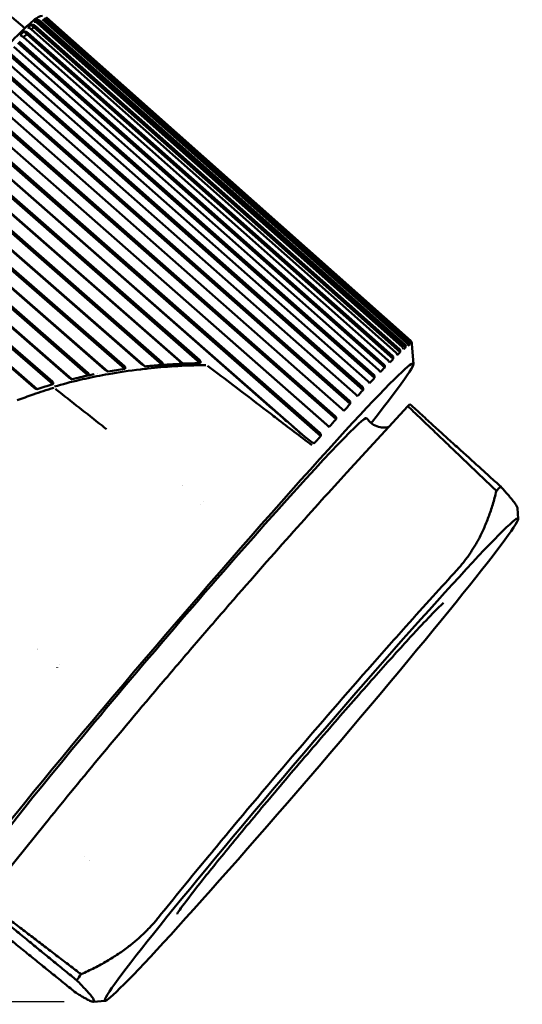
# Model space of a CAD drawing. Header units: millimetres. Extents: x 0 to 4686, y -120 to 1682.
# Tile 26 of 256: x 561 to 578, y 511 to 545. Entities that reach past the tile are written whole.
import ezdxf

# ---------------------------------------------------------------- set-up
doc = ezdxf.new("R2010")
doc.units = ezdxf.units.MM
doc.header["$LTSCALE"] = 2
doc.layers.add('Bemaßung (ISO)', color=7, linetype='Continuous', lineweight=25)
doc.layers.add('Sichtbar (ISO)', color=7, linetype='Continuous', lineweight=50)
doc.styles.add('Notiztext (DIN)', font='isocpeur.ttf')
doc.dimstyles.new('Standard (DIN)', dxfattribs={"dimscale": 2, "dimtxt": 3.5, "dimasz": 2.5, "dimexe": 2, "dimexo": 0.5, "dimgap": 0.5, "dimtad": 1, "dimrnd": 1e-08, "dimtxsty": 'Notiztext (DIN)', "dimcen": 0.09, "dimdle": 10, "dimclrd": 256, "dimclre": 256, "dimclrt": 256, "dimadec": 0, "dimazin": 0, "dimtfac": 1, "dimtmove": 0, "dimatfit": 3, "dimfxl": 1, "dimtolj": 1, "dimtzin": 0, "dimlwd": -1, "dimlwe": -1, "dimarcsym": 0})

# ---------------------------------------------------------------- blocks, each defined once
blk = doc.blocks.new('*D22')
at = {"layer": 'Bemaßung (ISO)', "transparency": 16777216}
for p, q in [((222.481, 634.891), (165.257, 634.891)), ((169.257, 629.891), (169.257, 515.856)), ((562.207, 510.856), (165.257, 510.856))]:
    blk.add_line(p, q, dxfattribs=at)
for points in [[(168.423, 629.891), (170.09, 629.891), (169.257, 634.891)], [(168.423, 515.856), (170.09, 515.856), (169.257, 510.856)]]:
    blk.add_solid(points, dxfattribs=at)
at = {"layer": 'Defpoints', "color": 0, "transparency": 16777216}
for p in [(223.481, 634.891), (169.257, 510.856), (563.207, 510.856)]:
    blk.add_point(p, dxfattribs=at)
at = {"layer": 'Bemaßung (ISO)', "transparency": 16777216, "insert": (159.857, 560.428), "char_height": 7, "attachment_point": 1, "rotation": 90, "style": 'Notiztext (DIN)'}
blk.add_mtext('\\A1;124,03', dxfattribs=at)

msp = doc.modelspace()

# ---------------------------------------------------------------- linework, layer by layer
at = {"layer": 'Sichtbar (ISO)'}
for p, q in [((560.4083, 544.6423), (560.8526, 544.2615)), ((561.1615, 544.2992), (561.0622, 544.3843)), ((561.2017, 544.3413), (573.7117, 533.2499)), ((561.3511, 544.4684), (561.2518, 544.5536)), ((573.8018, 533.3321), (561.2962, 544.4274)), ((561.3511, 544.4684), (561.3, 544.4241)), ((573.9248, 533.3127), (561.3511, 544.4684)), ((561.3896, 544.5083), (573.8951, 533.413)), ((573.9596, 533.4647), (561.4572, 544.5626)), ((574.0532, 533.411), (561.4828, 544.5692)), ((561.5193, 544.6066), (574.0217, 533.5087)), ((574.06, 533.5298), (561.5595, 544.6287)), ((561.5899, 544.6355), (574.0904, 533.5366)), ((574.0982, 533.5331), (561.5982, 544.6319)), ((560.9152, 544.0626), (560.8045, 543.9526)), ((560.9152, 544.0626), (560.8159, 544.1478)), ((573.499, 532.9165), (560.9152, 544.0626)), ((560.9569, 544.1066), (573.4725, 533.0208)), ((573.5877, 533.1327), (561.0777, 544.224)), ((561.1615, 544.2992), (561.0799, 544.222)), ((573.7396, 533.1475), (561.1615, 544.2992)), ((573.2046, 532.6212), (560.614, 543.7604)), ((560.6568, 543.806), (573.1792, 532.7271)), ((573.3187, 532.868), (560.803, 543.9539)), ((572.8584, 532.2637), (560.2598, 543.3945)), ((560.3035, 543.4414), (572.8339, 532.3708)), ((572.9967, 532.5398), (560.4742, 543.6187)), ((559.8994, 543.0154), (572.4388, 531.9544)), ((572.6238, 532.1503), (560.0933, 543.2209)), ((572.2027, 531.7022), (559.6632, 542.7632)), ((572.4628, 531.8463), (559.855, 542.9675)), ((572.0205, 531.3721), (559.4026, 542.4823)), ((559.4472, 542.5308), (571.9968, 531.4807)), ((558.9501, 541.991), (571.5107, 530.9529)), ((571.7362, 531.1985), (559.1865, 542.2486)), ((571.2958, 530.5827), (558.6667, 541.6808)), ((571.2275, 530.6427), (558.6667, 541.6807)), ((571.5345, 530.8441), (558.9054, 541.9422)), ((571.0081, 530.2661), (558.367, 541.3509)), ((558.4114, 541.3997), (570.984, 530.3747)), ((569.3367, 531.2165), (558.1073, 541.0635)), ((570.4589, 530.2398), (558.1109, 541.0677)), ((566.8703, 532.7693), (557.7911, 540.7125)), ((557.8348, 540.7608), (566.8578, 532.8668)), ((566.1499, 532.844), (557.5121, 540.401)), ((566.2716, 532.752), (557.5192, 540.4093)), ((565.5701, 532.7101), (557.1814, 540.0313)), ((557.2244, 540.0788), (565.5571, 532.8064)), ((564.8576, 532.7399), (556.8852, 539.6978)), ((564.9785, 532.656), (556.8957, 539.7102)), ((564.2866, 532.5704), (556.5423, 539.3119)), ((556.5841, 539.3584), (564.2727, 532.6653)), ((563.5872, 532.5548), (556.2308, 538.9587)), ((563.7065, 532.4795), (556.2447, 538.9752)), ((555.9185, 538.6043), (563.0154, 532.4428)), ((563.0307, 532.3494), (555.8781, 538.5592)), ((562.3502, 532.2879), (555.5534, 538.1889)), ((562.4683, 532.2207), (555.5705, 538.2092)), ((561.8146, 532.0458), (555.1933, 537.7785)), ((555.232, 537.8219), (561.7975, 532.1374)), ((561.1605, 531.9364), (554.8577, 537.3934)), ((561.2757, 531.8784), (554.878, 537.4175)), ((573.8403, 533.2695), (573.8461, 533.2446)), ((573.9248, 533.3127), (573.925, 533.3429)), ((573.9964, 533.4002), (574.0009, 533.3739)), ((574.0532, 533.411), (574.0527, 533.4401)), ((574.1241, 533.4416), (574.0945, 533.4679)), ((574.0951, 533.4635), (574.0985, 533.4359)), ((574.1241, 533.4416), (574.1227, 533.4696)), ((574.1359, 533.4588), (574.1382, 533.43)), ((574.1911, 532.7442), (574.1393, 533.4221)), ((573.499, 532.9165), (573.5005, 532.9484)), ((573.628, 533.0723), (573.6351, 533.0487)), ((573.7396, 533.1475), (573.7406, 533.1786)), ((564.4636, 532.5091), (564.4636, 532.5092)), ((564.4637, 532.5092), (564.4636, 532.5092)), ((564.9241, 532.5676), (564.924, 532.5676)), ((565.8925, 532.6572), (565.8924, 532.6572)), ((565.9833, 532.6632), (565.9834, 532.6632)), ((566.4095, 532.6851), (566.4094, 532.6851)), ((566.8113, 532.6963), (566.8112, 532.6964)), ((573.2046, 532.6212), (573.2066, 532.6537)), ((573.361, 532.8097), (573.3694, 532.7878)), ((563.3497, 532.4173), (563.3496, 532.4174)), ((563.3564, 532.4186), (563.3564, 532.4186)), ((563.9149, 532.426), (563.9148, 532.426)), ((563.9977, 532.4395), (563.9977, 532.4395)), ((572.8584, 532.2637), (572.8608, 532.2967)), ((573.041, 532.4838), (573.0508, 532.4634)), ((572.4628, 531.8463), (572.4654, 531.8798)), ((572.6702, 532.0967), (572.6814, 532.0779)), ((568.2739, 531.8084), (568.2738, 531.8084)), ((572.2512, 531.651), (572.2639, 531.6339)), ((574.0003, 531.2936), (571.9087, 529.0157)), ((572.0205, 531.3721), (572.0232, 531.4057)), ((569.4154, 530.9375), (569.4154, 530.9375)), ((569.4768, 530.8907), (569.4767, 530.8907)), ((571.5345, 530.8441), (571.5372, 530.8779)), ((571.7868, 531.1497), (571.801, 531.1343)), ((571.2802, 530.5964), (571.2958, 530.5827)), ((570.7039, 530.0522), (570.4589, 530.2398)), ((571.0081, 530.2661), (571.0107, 530.2998)), ((566.8905, 527.9105), (566.8904, 527.9104)), ((566.9811, 528.0145), (566.981, 528.0144)), ((577.7908, 527.431), (577.7631, 527.7934)), ((562.0452, 522.419), (562.0452, 522.4189)), ((561.9566, 522.3196), (561.9565, 522.3195)), ((561.5493, 516.961), (559.4409, 514.3517)), ((562.9066, 515.839), (562.9065, 515.8388)), ((563.6105, 510.8875), (563.2069, 510.8562))]:
    msp.add_line(p, q, dxfattribs=at)
for centre, major_axis, ratio, start_param, end_param in [((561.0654, 544.2874), (-0.1994, -0.1852), 0.276962, 4.4765213, 5.0115282), ((561.268, 544.4719), (-0.1523, -0.1254), 0.3793742, 4.5112924, 5.046347), ((560.8066, 544.0358), (-0.2462, -0.2425), 0.2186325, 4.4633436, 4.9983981), ((565.9908, 523.1963), (-8.1949, -9.5607), 0.031426, 2.5017179, 6.9230601), ((564.2825, 541.7987), (9.6583, -8.4684), 0.2063094, 6.2352773, 6.2742049), ((564.4266, 541.9145), (9.6377, -8.4919), 0.1248489, 6.2342357, 6.2731634), ((564.5123, 541.9616), (9.6165, -8.5159), 0.0425392, 6.2330008, 6.2719285), ((564.539, 541.9397), (9.5944, -8.5408), 0.0400573, 0.0415218, 0.0516253), ((563.8236, 541.3649), (9.6986, -8.4223), 0.3644671, 6.2367996, 6.2757273), ((564.0811, 541.6151), (9.6785, -8.4453), 0.2863645, 6.236132, 6.2750596), ((563.5118, 541.0497), (9.7189, -8.3989), 0.4400838, 6.2372731, 6.2762008), ((563.1479, 540.6718), (9.7396, -8.3748), 0.512698, 6.2375367, 6.2764644), ((558.955, 529.227), (-8.1349, -9.4907), 0.031426, 1.8818966, 1.8819354), ((562.7343, 540.2338), (9.7612, -8.3496), 0.5818137, 6.2375639, 6.2764916), ((558.973, 540.5046), (9.3476, -8.8103), 0.5121401, 0.0095448, 0.0095469), ((561.257, 523.1726), (8.3789, 9.3999), 0.0124969, 5.8016648, 5.8016672), ((562.274, 539.7385), (9.7842, -8.3227), 0.6469588, 6.2373132, 6.2762409), ((566.7083, 522.5812), (7.8936, 9.2092), 0.031426, 0.3340989, 0.3579365), ((565.9908, 523.1963), (6.5899, 7.6882), 0.031426, 6.274693, 9.4332702), ((561.7699, 539.1895), (9.8091, -8.2933), 0.7076882, 6.2367209, 6.2756486), ((570.7422, 530.1058), (0.066, -0.0554), 0.7635871, 4.7712902, 4.9617566), ((570.7112, 530.1494), (0.0918, -0.1119), 0.5360592, 5.3490501, 6.3552154), ((561.257, 523.1726), (8.3789, 9.3999), 0.0124969, 5.3368057, 5.3368219), ((569.8989, 519.8464), (7.7741, 9.0698), 0.031426, 0.3199546, 0.3715041), ((561.257, 523.1726), (8.3789, 9.3999), 0.0124969, 4.7010054, 4.7010152), ((565.8815, 519.0504), (7.2529, 8.1367), 0.0124969, 4.2999526, 4.2999699), ((569.8989, 519.8464), (-7.7741, -9.0698), 0.031426, 5.8303944, 5.8819439)]:
    msp.add_ellipse(centre, major_axis=major_axis, ratio=ratio, start_param=start_param, end_param=end_param, dxfattribs=at)
msp.add_ellipse((570.6925, 519.1663), major_axis=(-7.0936, -8.2759), ratio=0.031426, dxfattribs=at)
for points, knots in [([(561.4528, 544.6861), (561.4039, 544.686), (561.3762, 544.6745), (561.238, 544.617), (561.1661, 544.5473), (560.7638, 544.1883), (560.3359, 543.7571), (559.2333, 542.5902), (558.5801, 541.8796), (557.0984, 540.2362), (556.2707, 539.3046), (554.5233, 537.3132), (553.6039, 536.2538), (551.7658, 534.114), (550.8475, 533.0339), (549.1047, 530.9621), (548.2804, 529.9706), (546.809, 528.1762), (546.1622, 527.3737), (545.1103, 526.037), (544.7062, 525.5043), (544.2005, 524.7881), (543.999, 524.802), (544.0597, 524.3947)], [3.2093553, 3.2093553, 3.2093553, 3.2093553, 3.2443214, 3.2443214, 3.4117384, 3.4117384, 3.7573381, 3.7573381, 4.0789418, 4.0789418, 4.399384, 4.399384, 4.7195902, 4.7195902, 5.0397426, 5.0397426, 5.3599286, 5.3599286, 5.6802916, 5.6802916, 6.0014418, 6.0014418, 6.2965897, 6.2965897, 6.2965897, 6.2965897]), ([(561.2017, 544.3413), (561.2009, 544.342), (561.2, 544.3428), (561.1991, 544.3435), (561.1823, 544.3579), (561.159, 544.3704), (561.1146, 544.3841), (561.0861, 544.3863), (561.0622, 544.3843)], [0.143052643, 0.143052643, 0.143052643, 0.143052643, 0.143393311, 0.143393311, 0.143393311, 0.150034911, 0.150034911, 0.157564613, 0.157564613, 0.157564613, 0.157564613]), ([(561.1731, 544.4854), (561.1922, 544.4831), (561.216, 544.4764), (561.2551, 544.458), (561.2769, 544.4441), (561.2937, 544.4297), (561.2945, 544.4289), (561.2954, 544.4282), (561.2962, 544.4274)], [0.129222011, 0.129222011, 0.129222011, 0.129222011, 0.13675171, 0.13675171, 0.143393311, 0.143393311, 0.143393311, 0.143733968, 0.143733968, 0.143733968, 0.143733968]), ([(561.3896, 544.5083), (561.3888, 544.5091), (561.3879, 544.5098), (561.387, 544.5106), (561.3702, 544.525), (561.3471, 544.5377), (561.3032, 544.552), (561.2752, 544.555), (561.2518, 544.5536)], [0.143052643, 0.143052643, 0.143052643, 0.143052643, 0.143393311, 0.143393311, 0.143393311, 0.150034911, 0.150034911, 0.157564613, 0.157564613, 0.157564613, 0.157564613]), ([(560.6863, 544.0191), (560.7035, 544.0146), (560.7254, 544.0059), (560.7625, 543.9852), (560.7837, 543.9705), (560.8005, 543.9561), (560.8013, 543.9554), (560.8022, 543.9546), (560.803, 543.9539)], [0.129222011, 0.129222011, 0.129222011, 0.129222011, 0.13675171, 0.13675171, 0.143393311, 0.143393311, 0.143393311, 0.143733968, 0.143733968, 0.143733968, 0.143733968]), ([(560.9569, 544.1066), (560.956, 544.1074), (560.9552, 544.1082), (560.9543, 544.1089), (560.9375, 544.1233), (560.914, 544.1356), (560.8692, 544.1486), (560.8402, 544.1503), (560.8159, 544.1478)], [0.143052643, 0.143052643, 0.143052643, 0.143052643, 0.143393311, 0.143393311, 0.143393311, 0.150034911, 0.150034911, 0.157564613, 0.157564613, 0.157564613, 0.157564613]), ([(560.9577, 544.2856), (560.9758, 544.2821), (560.9987, 544.2745), (561.0369, 544.255), (561.0583, 544.2407), (561.0751, 544.2263), (561.076, 544.2256), (561.0768, 544.2248), (561.0777, 544.2241)], [0.12922201, 0.12922201, 0.12922201, 0.12922201, 0.13675171, 0.13675171, 0.143393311, 0.143393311, 0.143393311, 0.143733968, 0.143733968, 0.143733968, 0.143733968]), ([(574.06, 533.5298), (574.0679, 533.5227), (574.0758, 533.5131), (574.0874, 533.4937), (574.0921, 533.4805), (574.0945, 533.4676), (574.0948, 533.4656), (574.0951, 533.4635)], [-0.0711820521, -0.0711820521, -0.0711820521, -0.0711820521, -0.0680336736, -0.0680336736, -0.0641085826, -0.0641085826, -0.0633683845, -0.0633683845, -0.0633683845, -0.0633683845]), ([(574.1227, 533.4696), (574.1226, 533.4718), (574.1224, 533.4739), (574.1208, 533.4869), (574.1168, 533.5003), (574.1059, 533.5199), (574.0983, 533.5295), (574.0904, 533.5366)], [-0.0079867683, -0.0079867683, -0.0079867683, -0.0079867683, -0.0072465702, -0.0072465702, -0.0033214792, -0.0033214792, -0.0001731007, -0.0001731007, -0.0001731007, -0.0001731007]), ([(574.131, 533.4829), (574.13, 533.4862), (574.1287, 533.4895), (574.1257, 533.4964), (574.124, 533.4998), (574.1202, 533.5068), (574.118, 533.5103), (574.1131, 533.5172), (574.1105, 533.5205), (574.1047, 533.5271), (574.1015, 533.5302), (574.0982, 533.5331)], [3.163212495, 3.163212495, 3.163212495, 3.163212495, 3.166907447, 3.166907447, 3.170602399, 3.170602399, 3.174297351, 3.174297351, 3.177992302, 3.177992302, 3.181687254, 3.181687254, 3.181687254, 3.181687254]), ([(573.7406, 533.1786), (573.7406, 533.181), (573.7406, 533.1833), (573.7401, 533.1977), (573.737, 533.2122), (573.727, 533.2329), (573.7196, 533.2428), (573.7117, 533.2499)], [-0.0079867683, -0.0079867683, -0.0079867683, -0.0079867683, -0.0072465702, -0.0072465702, -0.0033214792, -0.0033214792, -0.0001731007, -0.0001731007, -0.0001731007, -0.0001731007]), ([(573.8018, 533.3321), (573.8097, 533.325), (573.8178, 533.3157), (573.8303, 533.2973), (573.8359, 533.285), (573.8394, 533.2733), (573.8399, 533.2714), (573.8403, 533.2695)], [-0.0711820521, -0.0711820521, -0.0711820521, -0.0711820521, -0.0680336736, -0.0680336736, -0.0641085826, -0.0641085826, -0.0633683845, -0.0633683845, -0.0633683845, -0.0633683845]), ([(573.925, 533.3429), (573.925, 533.3452), (573.925, 533.3475), (573.9242, 533.3615), (573.9208, 533.3757), (573.9105, 533.396), (573.9031, 533.4058), (573.8951, 533.413)], [-0.0079867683, -0.0079867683, -0.0079867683, -0.0079867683, -0.0072465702, -0.0072465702, -0.0033214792, -0.0033214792, -0.0001731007, -0.0001731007, -0.0001731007, -0.0001731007]), ([(573.9596, 533.4647), (573.9675, 533.4576), (573.9755, 533.4482), (573.9875, 533.4293), (573.9927, 533.4165), (573.9956, 533.4042), (573.996, 533.4022), (573.9964, 533.4002)], [-0.0711820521, -0.0711820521, -0.0711820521, -0.0711820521, -0.0680336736, -0.0680336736, -0.0641085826, -0.0641085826, -0.0633683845, -0.0633683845, -0.0633683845, -0.0633683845]), ([(574.0527, 533.4401), (574.0526, 533.4424), (574.0525, 533.4446), (574.0514, 533.4581), (574.0477, 533.4719), (574.0371, 533.4919), (574.0296, 533.5016), (574.0217, 533.5087)], [-0.0079867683, -0.0079867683, -0.0079867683, -0.0079867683, -0.0072465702, -0.0072465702, -0.0033214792, -0.0033214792, -0.0001731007, -0.0001731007, -0.0001731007, -0.0001731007]), ([(574.1309, 533.4829), (574.1329, 533.4768), (574.1344, 533.4708), (574.1355, 533.4632), (574.1357, 533.461), (574.1359, 533.4588)], [-0.066023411, -0.066023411, -0.066023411, -0.066023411, -0.0641085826, -0.0641085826, -0.0633683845, -0.0633683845, -0.0633683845, -0.0633683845]), ([(566.1499, 532.844), (566.1589, 532.8361), (566.1682, 532.8283), (566.188, 532.8123), (566.1988, 532.804), (566.2309, 532.7798), (566.2523, 532.7647), (566.2723, 532.7513)], [0.000001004, 0.000001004, 0.000001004, 0.000001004, 0.003579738, 0.003579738, 0.007794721, 0.007794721, 0.016587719, 0.016587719, 0.016587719, 0.016587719]), ([(566.8703, 532.7693), (566.874, 532.7733), (566.8773, 532.7778), (566.8826, 532.7871), (566.8846, 532.7919), (566.8878, 532.8039), (566.8882, 532.8111), (566.8862, 532.8258), (566.8837, 532.8329), (566.8746, 532.8499), (566.8666, 532.859), (566.8578, 532.8668)], [0.000001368, 0.000001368, 0.000001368, 0.000001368, 0.001670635, 0.001670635, 0.003259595, 0.003259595, 0.005454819, 0.005454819, 0.007731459, 0.007731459, 0.01124493, 0.01124493, 0.01124493, 0.01124493]), ([(573.3187, 532.868), (573.3266, 532.8609), (573.335, 532.852), (573.3485, 532.8347), (573.3551, 532.8235), (573.3597, 532.8131), (573.3603, 532.8114), (573.361, 532.8097)], [-0.0711820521, -0.0711820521, -0.0711820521, -0.0711820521, -0.0680336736, -0.0680336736, -0.0641085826, -0.0641085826, -0.0633683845, -0.0633683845, -0.0633683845, -0.0633683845]), ([(573.5005, 532.9484), (573.5006, 532.9508), (573.5007, 532.9532), (573.5005, 532.9679), (573.4975, 532.9827), (573.4877, 533.0037), (573.4804, 533.0137), (573.4725, 533.0208)], [-0.0079867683, -0.0079867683, -0.0079867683, -0.0079867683, -0.0072465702, -0.0072465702, -0.0033214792, -0.0033214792, -0.0001731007, -0.0001731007, -0.0001731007, -0.0001731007]), ([(573.5877, 533.1327), (573.5956, 533.1256), (573.6038, 533.1165), (573.6168, 533.0986), (573.6229, 533.0869), (573.6269, 533.0758), (573.6275, 533.074), (573.628, 533.0723)], [-0.0711820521, -0.0711820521, -0.0711820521, -0.0711820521, -0.0680336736, -0.0680336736, -0.0641085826, -0.0641085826, -0.0633683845, -0.0633683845, -0.0633683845, -0.0633683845]), ([(565.0774, 532.5848), (564.9915, 532.5755), (564.5254, 532.522), (563.7816, 532.4112), (563.1813, 532.2924), (562.9258, 532.2361)], [0.35499301, 0.35499301, 0.35499301, 0.35499301, 0.4, 0.6, 0.76075192, 0.76075192, 0.76075192, 0.76075192]), ([(563.5872, 532.5548), (563.5956, 532.5476), (563.6044, 532.5406), (563.6233, 532.5267), (563.6335, 532.5198), (563.6652, 532.4998), (563.6868, 532.4883), (563.7063, 532.4795)], [0.000000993, 0.000000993, 0.000000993, 0.000000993, 0.003328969, 0.003328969, 0.00717087, 0.00717087, 0.015488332, 0.015488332, 0.015488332, 0.015488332]), ([(564.2866, 532.5704), (564.1892, 532.5551), (564.0919, 532.5399), (563.8985, 532.5095), (563.8024, 532.4943), (563.7063, 532.4795)], [-0.062559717, -0.062559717, -0.062559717, -0.062559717, -0.031101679, -0.031101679, -0.000069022, -0.000069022, -0.000069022, -0.000069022]), ([(564.2866, 532.5704), (564.2899, 532.5745), (564.2928, 532.5788), (564.2974, 532.5879), (564.2992, 532.5927), (564.302, 532.6047), (564.3022, 532.612), (564.2998, 532.6268), (564.2971, 532.6341), (564.288, 532.6501), (564.2808, 532.6582), (564.2727, 532.6653)], [0.000002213, 0.000002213, 0.000002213, 0.000002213, 0.001651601, 0.001651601, 0.003241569, 0.003241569, 0.005518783, 0.005518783, 0.007867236, 0.007867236, 0.011070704, 0.011070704, 0.011070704, 0.011070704]), ([(564.8576, 532.7399), (564.8662, 532.7324), (564.8752, 532.7251), (564.8943, 532.7103), (564.9047, 532.7027), (564.9368, 532.6804), (564.9587, 532.6669), (564.9787, 532.6559)], [0.000001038, 0.000001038, 0.000001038, 0.000001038, 0.003421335, 0.003421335, 0.007407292, 0.007407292, 0.016082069, 0.016082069, 0.016082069, 0.016082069]), ([(564.9787, 532.6559), (565.017, 532.6595), (565.0553, 532.663), (565.1317, 532.67), (565.1698, 532.6735), (565.2079, 532.677)], [0, 0, 0, 0, 0.012497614, 0.012497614, 0.024948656, 0.024948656, 0.024948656, 0.024948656]), ([(567.0625, 532.6986), (566.7041, 532.698), (566.059, 532.6771), (565.3733, 532.6169), (565.0774, 532.5848)], [0, 0, 0, 0, 0.2, 0.35499301, 0.35499301, 0.35499301, 0.35499301]), ([(565.57, 532.7095), (565.5093, 532.7044), (565.4485, 532.6989), (565.3278, 532.6879), (565.2679, 532.6825), (565.2079, 532.677)], [-0.039433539, -0.039433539, -0.039433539, -0.039433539, -0.019593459, -0.019593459, -0.000011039, -0.000011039, -0.000011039, -0.000011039]), ([(565.57, 532.7095), (565.5733, 532.7138), (565.5762, 532.7178), (565.5813, 532.7268), (565.5834, 532.7319), (565.5866, 532.7441), (565.587, 532.7513), (565.585, 532.7661), (565.5825, 532.7733), (565.5734, 532.79), (565.5657, 532.7989), (565.5571, 532.8064)], [0.00022967, 0.00022967, 0.00022967, 0.00022967, 0.001756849, 0.001756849, 0.003433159, 0.003433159, 0.005659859, 0.005659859, 0.007960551, 0.007960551, 0.011387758, 0.011387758, 0.011387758, 0.011387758]), ([(565.9837, 532.7321), (565.9836, 532.7321), (565.9835, 532.7321), (565.9834, 532.7321), (565.9543, 532.7306), (565.9252, 532.7291), (565.896, 532.7276), (565.8668, 532.7262), (565.8375, 532.7247), (565.808, 532.7231), (565.7296, 532.719), (565.6501, 532.7142), (565.57, 532.7095)], [0.41624133, 0.41624133, 0.41624133, 0.41624133, 0.41666667, 0.41666667, 0.41666667, 0.54166667, 0.54166667, 0.54166667, 0.66666667, 0.66666667, 0.66666667, 0.99938985, 0.99938985, 0.99938985, 0.99938985]), ([(566.2723, 532.7513), (566.1957, 532.7453), (566.1187, 532.7398), (566.0415, 532.7354), (566.0223, 532.7342), (566.003, 532.7332), (565.9837, 532.7321)], [0.00099214, 0.00099214, 0.00099214, 0.00099214, 0.33333333, 0.33333333, 0.33333333, 0.41624133, 0.41624133, 0.41624133, 0.41624133]), ([(566.2723, 532.7513), (566.3256, 532.7533), (566.3787, 532.7548), (566.4855, 532.7578), (566.5391, 532.7593), (566.5927, 532.761)], [0.000010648, 0.000010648, 0.000010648, 0.000010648, 0.017639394, 0.017639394, 0.035428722, 0.035428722, 0.035428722, 0.035428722]), ([(566.8703, 532.7693), (566.8243, 532.7679), (566.7773, 532.7665), (566.6856, 532.7638), (566.6382, 532.7624), (566.5927, 532.761)], [-0.030213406, -0.030213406, -0.030213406, -0.030213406, -0.015127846, -0.015127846, -0.000011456, -0.000011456, -0.000011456, -0.000011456]), ([(570.7086, 529.9526), (570.3022, 530.2617), (569.8985, 530.5688), (569.4981, 530.8744), (569.427, 530.9286), (569.3559, 530.9829), (569.285, 531.0371), (568.9566, 531.2879), (568.6302, 531.5375), (568.3048, 531.7848), (568.0319, 531.9923), (567.7597, 532.1981), (567.4885, 532.4026), (567.3667, 532.4944), (567.245, 532.586), (567.1235, 532.6773)], [0, 0, 0, 0, 0.33333333, 0.33333333, 0.33333333, 0.39254205, 0.39254205, 0.39254205, 0.66666667, 0.66666667, 0.66666667, 0.89666259, 0.89666259, 0.89666259, 0.99999995, 0.99999995, 0.99999995, 0.99999995]), ([(572.9967, 532.5398), (573.0046, 532.5327), (573.0131, 532.524), (573.0271, 532.5072), (573.0342, 532.4966), (573.0394, 532.4869), (573.0402, 532.4854), (573.041, 532.4838)], [-0.0711820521, -0.0711820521, -0.0711820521, -0.0711820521, -0.0680336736, -0.0680336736, -0.0641085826, -0.0641085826, -0.0633683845, -0.0633683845, -0.0633683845, -0.0633683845]), ([(573.2066, 532.6537), (573.2068, 532.6562), (573.2068, 532.6586), (573.2068, 532.6736), (573.204, 532.6887), (573.1944, 532.7099), (573.1871, 532.72), (573.1792, 532.7271)], [-0.0079867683, -0.0079867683, -0.0079867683, -0.0079867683, -0.0072465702, -0.0072465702, -0.0033214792, -0.0033214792, -0.0001731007, -0.0001731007, -0.0001731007, -0.0001731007]), ([(562.9258, 532.2361), (562.8634, 532.2224), (562.4876, 532.1374), (562.1384, 532.0452), (561.8652, 531.9628)], [0.76075192, 0.76075192, 0.76075192, 0.76075192, 0.8, 0.99999998, 0.99999998, 0.99999998, 0.99999998]), ([(562.3502, 532.2879), (562.3577, 532.2814), (562.3657, 532.2753), (562.3826, 532.2633), (562.3918, 532.2574), (562.4204, 532.2407), (562.4401, 532.2314), (562.4583, 532.2245)], [0.000001, 0.000001, 0.000001, 0.000001, 0.002978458, 0.002978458, 0.006362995, 0.006362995, 0.013664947, 0.013664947, 0.013664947, 0.013664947]), ([(562.4682, 532.2207), (562.4666, 532.2213), (562.4649, 532.2219), (562.4616, 532.2232), (562.46, 532.2238), (562.4583, 532.2245)], [-0.0013472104, -0.0013472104, -0.0013472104, -0.0013472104, -0.0006727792, -0.0006727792, -0.0000059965, -0.0000059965, -0.0000059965, -0.0000059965]), ([(562.4683, 532.2206), (562.5625, 532.2423), (562.6568, 532.264), (562.8444, 532.3069), (562.9377, 532.3282), (563.0312, 532.3499)], [0.000014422, 0.000014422, 0.000014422, 0.000014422, 0.030355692, 0.030355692, 0.060380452, 0.060380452, 0.060380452, 0.060380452]), ([(563.0312, 532.3499), (563.0338, 532.354), (563.0365, 532.3584), (563.0407, 532.3677), (563.0423, 532.3725), (563.0446, 532.3847), (563.0445, 532.3921), (563.0414, 532.4071), (563.0384, 532.4144), (563.0292, 532.4293), (563.0226, 532.4365), (563.0154, 532.4428)], [0.00002357, 0.00002357, 0.00002357, 0.00002357, 0.001695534, 0.001695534, 0.003337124, 0.003337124, 0.005679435, 0.005679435, 0.008091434, 0.008091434, 0.010966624, 0.010966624, 0.010966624, 0.010966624]), ([(572.8608, 532.2967), (572.861, 532.2992), (572.8611, 532.3017), (572.8612, 532.3169), (572.8585, 532.3322), (572.8491, 532.3536), (572.8418, 532.3637), (572.8339, 532.3708)], [-0.0079867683, -0.0079867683, -0.0079867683, -0.0079867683, -0.0072465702, -0.0072465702, -0.0033214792, -0.0033214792, -0.0001731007, -0.0001731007, -0.0001731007, -0.0001731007]), ([(560.5906, 531.4936), (560.7636, 531.5617), (561.1569, 531.7047), (561.5975, 531.8495), (561.8463, 531.9248)], [0.8663156, 0.8663156, 0.8663156, 0.8663156, 0.92857143, 1, 1, 1, 1]), ([(561.1605, 531.9364), (561.1673, 531.9305), (561.1745, 531.9251), (561.1901, 531.9145), (561.1985, 531.9095), (561.2247, 531.8954), (561.2429, 531.8881), (561.2597, 531.8832)], [0.000000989, 0.000000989, 0.000000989, 0.000000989, 0.002703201, 0.002703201, 0.005729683, 0.005729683, 0.012285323, 0.012285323, 0.012285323, 0.012285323]), ([(561.2757, 531.8784), (561.2731, 531.8792), (561.2705, 531.88), (561.2652, 531.8816), (561.2625, 531.8824), (561.2597, 531.8832)], [-0.0020862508, -0.0020862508, -0.0020862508, -0.0020862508, -0.0010812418, -0.0010812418, -0.0000268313, -0.0000268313, -0.0000268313, -0.0000268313]), ([(561.2757, 531.8784), (561.3654, 531.9067), (561.4553, 531.9347), (561.6349, 531.9905), (561.7248, 532.0182), (561.8146, 532.0458)], [0, 0, 0, 0, 0.029069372, 0.029069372, 0.05808792, 0.05808792, 0.05808792, 0.05808792]), ([(561.8195, 532.0554), (561.8228, 532.0618), (561.8249, 532.0688), (561.8265, 532.0836), (561.8259, 532.091), (561.8218, 532.1057), (561.8184, 532.1126), (561.8094, 532.1258), (561.8037, 532.132), (561.7975, 532.1374)], [0.0000143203, 0.0000143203, 0.0000143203, 0.0000143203, 0.0024538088, 0.0024538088, 0.0048785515, 0.0048785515, 0.0072248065, 0.0072248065, 0.0097211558, 0.0097211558, 0.0097211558, 0.0097211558]), ([(561.8146, 532.0458), (561.8154, 532.0474), (561.8162, 532.049), (561.8178, 532.0522), (561.8186, 532.0539), (561.8195, 532.0554)], [0.0000263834, 0.0000263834, 0.0000263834, 0.0000263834, 0.0006322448, 0.0006322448, 0.0012431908, 0.0012431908, 0.0012431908, 0.0012431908]), ([(561.9361, 531.8587), (561.9318, 531.862), (561.9235, 531.8689), (561.9121, 531.8793), (561.9052, 531.8867), (561.9019, 531.8904)], [0, 0, 0, 0, 0.33333333, 0.66666667, 0.99999533, 0.99999533, 0.99999533, 0.99999533]), ([(561.9361, 531.8587), (562.4593, 531.4486), (562.9721, 531.0429), (563.5034, 530.6254), (563.5531, 530.5863), (563.6031, 530.5471), (563.6519, 530.5085)], [0, 0, 0, 0, 0.9143849, 0.9143849, 0.9143849, 1, 1, 1, 1]), ([(572.4654, 531.8798), (572.4656, 531.8823), (572.4657, 531.8848), (572.466, 531.9002), (572.4634, 531.9156), (572.454, 531.9371), (572.4468, 531.9473), (572.4388, 531.9544)], [-0.0079867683, -0.0079867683, -0.0079867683, -0.0079867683, -0.0072465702, -0.0072465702, -0.0033214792, -0.0033214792, -0.0001731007, -0.0001731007, -0.0001731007, -0.0001731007]), ([(572.6238, 532.1503), (572.6318, 532.1432), (572.6405, 532.1346), (572.655, 532.1185), (572.6626, 532.1085), (572.6684, 532.0995), (572.6693, 532.0981), (572.6702, 532.0967)], [-0.0711820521, -0.0711820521, -0.0711820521, -0.0711820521, -0.0680336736, -0.0680336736, -0.0641085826, -0.0641085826, -0.0633683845, -0.0633683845, -0.0633683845, -0.0633683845]), ([(572.2027, 531.7022), (572.2107, 531.6951), (572.2195, 531.6867), (572.2346, 531.6712), (572.2428, 531.6619), (572.2492, 531.6536), (572.2502, 531.6523), (572.2512, 531.651)], [-0.0711820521, -0.0711820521, -0.0711820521, -0.0711820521, -0.0680336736, -0.0680336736, -0.0641085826, -0.0641085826, -0.0633683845, -0.0633683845, -0.0633683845, -0.0633683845]), ([(569.3367, 531.2165), (569.3724, 531.1852), (569.4085, 531.1536), (569.5758, 531.0072), (569.7102, 530.89), (570.0529, 530.5917), (570.2615, 530.4107), (570.4589, 530.2398)], [-0.567598, -0.567598, -0.567598, -0.567598, -0.55406124, -0.55406124, -0.50522818, -0.50522818, -0.42973853, -0.42973853, -0.42973853, -0.42973853]), ([(571.7362, 531.1985), (571.7442, 531.1915), (571.7532, 531.1832), (571.7688, 531.1684), (571.7775, 531.1596), (571.7846, 531.1521), (571.7857, 531.1509), (571.7868, 531.1497)], [-0.0711820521, -0.0711820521, -0.0711820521, -0.0711820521, -0.0680336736, -0.0680336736, -0.0641085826, -0.0641085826, -0.0633683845, -0.0633683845, -0.0633683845, -0.0633683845]), ([(572.0232, 531.4057), (572.0234, 531.4083), (572.0236, 531.4108), (572.0238, 531.4263), (572.0213, 531.4418), (572.0119, 531.4634), (572.0047, 531.4736), (571.9968, 531.4807)], [-0.0079867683, -0.0079867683, -0.0079867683, -0.0079867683, -0.0072465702, -0.0072465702, -0.0033214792, -0.0033214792, -0.0001731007, -0.0001731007, -0.0001731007, -0.0001731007]), ([(571.5372, 530.8779), (571.5374, 530.8805), (571.5376, 530.883), (571.5378, 530.8985), (571.5353, 530.914), (571.5259, 530.9357), (571.5187, 530.9458), (571.5107, 530.9529)], [-0.0079867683, -0.0079867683, -0.0079867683, -0.0079867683, -0.0072465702, -0.0072465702, -0.0033214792, -0.0033214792, -0.0001731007, -0.0001731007, -0.0001731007, -0.0001731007]), ([(572.5825, 530.8824), (572.6305, 530.8119), (572.697, 530.7434), (572.8427, 530.6423), (572.9195, 530.6084), (573.0673, 530.5659), (573.1361, 530.5599), (573.2552, 530.5601), (573.3032, 530.5677), (573.3413, 530.5759)], [3.173743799, 3.173743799, 3.173743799, 3.173743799, 3.185438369, 3.185438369, 3.196604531, 3.196604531, 3.209266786, 3.209266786, 3.223520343, 3.223520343, 3.223520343, 3.223520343]), ([(571.2275, 530.6427), (571.2355, 530.6357), (571.2446, 530.6276), (571.2608, 530.6134), (571.2701, 530.6053), (571.2778, 530.5985), (571.279, 530.5975), (571.2802, 530.5964)], [-0.0711820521, -0.0711820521, -0.0711820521, -0.0711820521, -0.0680336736, -0.0680336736, -0.0641085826, -0.0641085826, -0.0633683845, -0.0633683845, -0.0633683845, -0.0633683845]), ([(571.0107, 530.2998), (571.0109, 530.3024), (571.011, 530.3049), (571.0112, 530.3204), (571.0086, 530.3359), (570.9992, 530.3575), (570.992, 530.3676), (570.984, 530.3747)], [-0.0079867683, -0.0079867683, -0.0079867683, -0.0079867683, -0.0072465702, -0.0072465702, -0.0033214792, -0.0033214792, -0.0001731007, -0.0001731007, -0.0001731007, -0.0001731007]), ([(571.9087, 529.0157), (571.3596, 528.4177), (570.7517, 527.7461), (569.3948, 526.2251), (568.6554, 525.3859), (567.5048, 524.0631), (567.1232, 523.6218), (566.36, 522.7337), (565.978, 522.2865), (564.8245, 520.9282), (564.0816, 520.0424), (562.7163, 518.3958), (562.1036, 517.647), (561.5493, 516.961)], [0.0000018, 0.0000018, 0.0000018, 0.0000018, 0.3595293, 0.3595293, 0.7255846, 0.7255846, 0.9023674, 0.9023674, 1.079192, 1.079192, 1.4459233, 1.4459233, 1.8061074, 1.8061074, 1.8061074, 1.8061074]), ([(575.6758, 525.6584), (575.1641, 525.1024), (574.5765, 524.4543), (573.7175, 523.4931), (573.4975, 523.2459), (572.4105, 522.0192), (571.4862, 520.961), (569.6268, 518.7973), (568.7048, 517.7072), (567.6195, 516.406), (567.3998, 516.1415), (566.5413, 515.1042), (565.9532, 514.3843), (565.4385, 513.7458)], [0.0000433, 0.0000433, 0.0000433, 0.0000433, 0.3349903, 0.3349903, 0.4462097, 0.4462097, 0.8730149, 0.8730149, 1.299822, 1.299822, 1.4110917, 1.4110917, 1.7461923, 1.7461923, 1.7461923, 1.7461923]), ([(575.2221, 524.5401), (575.2221, 524.5401), (575.2203, 524.5386), (575.2001, 524.5214), (575.1477, 524.474), (574.9539, 524.2852), (574.7691, 524.0958), (574.2672, 523.5634), (573.9284, 523.1948), (573.1462, 522.3278), (572.6993, 521.8251), (571.7494, 520.7435), (571.2461, 520.164), (570.2365, 518.9897), (569.7304, 518.3949), (568.7683, 517.2525), (568.3124, 516.7049), (567.4996, 515.7152), (567.142, 515.2725), (566.5682, 514.5461), (566.3475, 514.2567), (566.1536, 513.9876), (566.1109, 513.925), (566.08, 513.8771), (566.0746, 513.8681), (566.0746, 513.8681)], [3.3527331, 3.3527331, 3.3527331, 3.3527331, 3.3785117, 3.3785117, 3.5172137, 3.5172137, 3.7687032, 3.7687032, 4.073026, 4.073026, 4.3882016, 4.3882016, 4.7059371, 4.7059371, 5.0242878, 5.0242878, 5.3423235, 5.3423235, 5.6586082, 5.6586082, 5.9676354, 5.9676354, 6.098035, 6.098035, 6.1533317, 6.1533317, 6.1533317, 6.1533317])]:
    msp.add_open_spline(points, degree=3, knots=knots, dxfattribs=at)
msp.add_open_spline([(563.0312, 532.3499), (563.0958, 532.3655), (563.1608, 532.3799), (563.2265, 532.3934)], degree=3, dxfattribs=at)
for points, weights in [([(577.0393, 528.3862), (575.5579, 529.8048), (574.0003, 531.2936)], [1.00015187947, 1.00025748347, 1.00009122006]), ([(574.0706, 531.3625), (575.6703, 529.911), (577.1889, 528.5328)], [1.00009573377, 1.0002702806, 1.00015667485]), ([(570.8071, 530.0413), (570.9099, 530.1517), (571.0081, 530.2661)], [1.69322830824, 1.69337500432, 1.69312184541]), ([(577.7631, 527.7934), (577.7544, 527.9077), (577.1889, 528.5328)], [1.27559987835, 1.27450158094, 1.23096562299]), ([(577.0393, 528.3862), (576.6341, 526.7023), (575.6758, 525.6584)], [1.2314661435, 1.27927491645, 1.27927488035]), ([(559.4409, 514.3517), (561.1527, 513.0422), (562.7835, 511.7975)], [1.00009122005, 1.00025748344, 1.00015187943]), ([(562.6309, 511.5924), (561.0424, 512.8893), (559.3692, 514.2553)], [1.00015667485, 1.0002702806, 1.00009573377]), ([(559.3461, 513.7999), (561.0199, 512.4456), (562.609, 511.1601)], [1.00009573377, 1.0002702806, 1.00015667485]), ([(565.4385, 513.7458), (564.4722, 512.5502), (562.7835, 511.7975)], [1.27927488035, 1.27927491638, 1.2314661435]), ([(562.609, 511.1601), (563.8029, 510.4148), (562.6309, 511.5924)], [1.23096562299, 1.32029098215, 1.23096562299])]:
    msp.add_rational_spline(points, weights, degree=2, dxfattribs=at)

# ---------------------------------------------------------------- dimensions: what is measured, and where the dimension line sits
at = {"layer": 'Bemaßung (ISO)'}
dim = msp.add_linear_dim(base=(169.2568, 510.8562), p1=(223.4813, 634.8907), p2=(563.2069, 510.8562), angle=90, dimstyle='Standard (DIN)', override={"dimgap": 0.5, "dimdec": 2, "dimtol": 0, "dimlim": 0, "dimtp": 0, "dimtm": 0, "dimtdec": 2, "dimtofl": 0, "dimatfit": 1}, dxfattribs=at)
dim.commit()
dim.dimension.update_dxf_attribs({"geometry": '*D22', "text_midpoint": (169.2568, 572.8535), "dimtype": 160})

doc.saveas('drawing.dxf')
